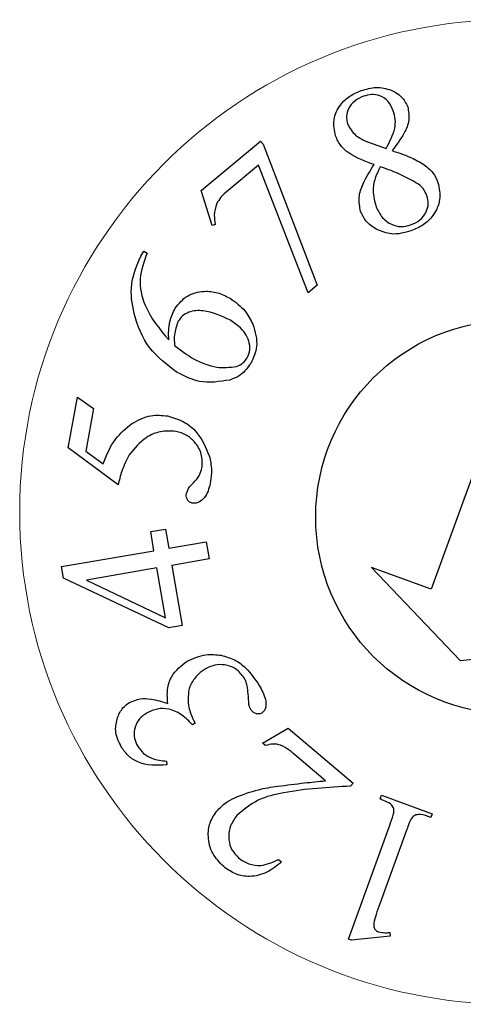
# Model space of a CAD drawing. Extents: x 6 to 155, y 6 to 169.
# Tile 3 of 4: x 137.78 to 142.07, y 59.15 to 68.65. Entities that reach past the tile are written whole.
import ezdxf

# ---------------------------------------------------------------- set-up
doc = ezdxf.new("R2010")
doc.units = 0
doc.header["$LTSCALE"] = 8
doc.header["$MEASUREMENT"] = 0
doc.layers.get('0').update_dxf_attribs({"linetype": 'CONTINUOUS'})

msp = doc.modelspace()

# ---------------------------------------------------------------- linework, layer by layer
at = {"linetype": 'Continuous'}
for p, q in [((139.5349276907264, 67.00332392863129), (140.1106537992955, 67.47843139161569)), ((140.1106537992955, 67.47843139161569), (140.1353526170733, 67.44853783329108)), ((141.1173976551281, 67.48264465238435), (141.3215281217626, 67.40804940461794)), ((140.1353526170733, 67.44853783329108), (140.6568569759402, 66.08751225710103)), ((140.091185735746, 67.24558141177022), (139.7957512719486, 67.00180885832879)), ((140.5681765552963, 66.01433454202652), (140.091185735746, 67.24558141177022)), ((139.6417422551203, 66.66416075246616), (139.5349276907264, 67.00332392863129)), ((139.6717024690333, 66.67452899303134), (139.6417422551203, 66.66416075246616)), ((138.9525141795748, 66.36710886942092), (138.9823484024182, 66.41807226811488)), ((138.9823484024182, 66.41807226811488), (139.0148093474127, 66.39883405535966)), ((140.6568569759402, 66.08751225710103), (140.5681765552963, 66.01433454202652)), ((142.5428692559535, 65.3145421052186), (141.7566992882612, 63.15455840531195)), ((138.2518063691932, 64.51954956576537), (138.3408604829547, 65.00838077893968)), ((138.3408604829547, 65.00838077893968), (138.4976457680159, 64.89867617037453)), ((138.4976457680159, 64.89867617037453), (138.4228537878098, 64.48824757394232)), ((138.734273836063, 64.16138296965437), (138.2518063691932, 64.51954956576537)), ((138.4228537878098, 64.48824757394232), (138.5896191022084, 64.36557832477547)), ((139.0492175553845, 63.71070535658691), (139.1929408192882, 63.73543105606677)), ((139.0806783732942, 63.52683109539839), (139.0492175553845, 63.71070535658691)), ((139.1929408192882, 63.73543105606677), (139.2244015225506, 63.55155677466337)), ((139.2244015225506, 63.55155677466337), (139.5861569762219, 63.61347344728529)), ((139.5861569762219, 63.61347344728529), (139.6147527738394, 63.44667816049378)), ((138.187375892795, 63.37390057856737), (139.0806783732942, 63.52683109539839)), ((138.2063231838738, 63.26278656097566), (138.187375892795, 63.37390057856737)), ((139.6147527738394, 63.44667816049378), (139.2529973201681, 63.38476148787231)), ((139.2529973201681, 63.38476148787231), (139.3524542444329, 62.80472465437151)), ((139.1092740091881, 63.36003672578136), (138.4292098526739, 63.24349161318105)), ((139.1914946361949, 62.87907719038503), (139.1092740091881, 63.36003672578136)), ((141.7566992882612, 63.15455840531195), (141.1802832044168, 63.36435618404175)), ((141.1802832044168, 63.36435618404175), (142.0386301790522, 62.46725375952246)), ((139.2231133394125, 62.78241201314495), (138.2063231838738, 63.26278656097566)), ((138.4292098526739, 63.24349161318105), (139.1914946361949, 62.87907719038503)), ((139.3524542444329, 62.80472465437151), (139.2231133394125, 62.78241201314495)), ((142.0386301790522, 62.46725375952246), (143.2728084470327, 62.60273953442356)), ((139.479078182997, 61.8613277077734), (139.4520877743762, 61.84598913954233)), ((139.4627431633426, 61.88996156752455), (139.479078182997, 61.8613277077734)), ((140.1282236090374, 61.67077530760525), (140.3757375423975, 61.81299266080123)), ((140.3757375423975, 61.81299266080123), (141.004278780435, 61.28362070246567)), ((140.1573033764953, 61.64636612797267), (140.1282236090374, 61.67077530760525)), ((139.2026247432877, 61.4966048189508), (139.2054530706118, 61.45911517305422)), ((140.7366925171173, 61.30614670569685), (140.4586192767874, 61.54016928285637)), ((141.004278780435, 61.28362070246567), (140.9798694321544, 61.2545405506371)), ((141.2644315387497, 61.13107370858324), (141.2773309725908, 61.16680389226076)), ((141.2773309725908, 61.16680389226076), (141.7663423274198, 60.98872085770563)), ((141.7663423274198, 60.98872085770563), (141.7534426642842, 60.95299063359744)), ((140.9581566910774, 59.77976351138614), (141.3578255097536, 60.87770320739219)), ((141.5159640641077, 60.82021516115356), (141.2604032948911, 60.11834207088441)), ((140.2825083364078, 60.54760505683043), (140.3115879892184, 60.52319585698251)), ((140.9894885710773, 59.76833573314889), (140.9581566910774, 59.77976351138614)), ((141.3622481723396, 59.80748942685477), (140.9894885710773, 59.76833573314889)), ((141.3586940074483, 59.84253320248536), (141.3622481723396, 59.80748942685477))]:
    msp.add_line(p, q, dxfattribs=at)
at = {"color": 7, "linetype": 'Continuous', "lineweight": 15}
msp.add_circle((142.5335025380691, 63.89999999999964), 4.75, dxfattribs=at)
at = {"linetype": 'Continuous'}
msp.add_circle((142.5421849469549, 63.85075961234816), 1.900000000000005, dxfattribs=at)
for points, knots in [([(140.8334785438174, 67.52818891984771), (140.8232191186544, 67.5803225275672), (140.8026676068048, 67.68475571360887), (140.8686067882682, 67.82361605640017), (140.9671300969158, 67.91815925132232), (141.0436003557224, 67.9501832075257), (141.0818747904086, 67.96621164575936)], [0, 0, 0, 0, 0.2788097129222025, 0.5585070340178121, 0.7790265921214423, 1, 1, 1, 1]), ([(141.0818747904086, 67.96621164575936), (141.1298013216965, 67.97989947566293), (141.2254781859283, 68.00722481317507), (141.363790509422, 67.97981641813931), (141.4770550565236, 67.91424667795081), (141.5134789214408, 67.8446102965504), (141.5316566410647, 67.80985751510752)], [0, 0, 0, 0, 0.2806610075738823, 0.5602901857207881, 0.7805581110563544, 1, 1, 1, 1]), ([(141.3915222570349, 67.77055652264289), (141.3778524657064, 67.80188977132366), (141.3505875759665, 67.86438506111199), (141.2693471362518, 67.92123020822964), (141.1809236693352, 67.93326264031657), (141.1295769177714, 67.91842947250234), (141.1038688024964, 67.91100285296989)], [0, 0, 0, 0, 0.2803375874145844, 0.5591433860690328, 0.7792734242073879, 1, 1, 1, 1]), ([(141.1038688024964, 67.91100285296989), (141.0742205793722, 67.89793178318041), (141.0150096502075, 67.87182734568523), (140.9587378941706, 67.79884821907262), (140.9331457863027, 67.7179318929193), (140.9443213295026, 67.6681586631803), (140.9499037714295, 67.64329578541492)], [0, 0, 0, 0, 0.2803290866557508, 0.5598495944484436, 0.7801347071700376, 1, 1, 1, 1]), ([(141.3215281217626, 67.40804940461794), (141.3566417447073, 67.47136142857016), (141.4055421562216, 67.55953188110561), (141.4154337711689, 67.68939742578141), (141.3994958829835, 67.7434928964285), (141.3915222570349, 67.77055652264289)], [0, 0, 0, 0, 0.5599954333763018, 0.7798684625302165, 1, 1, 1, 1]), ([(141.5316566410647, 67.80985751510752), (141.5387744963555, 67.76619203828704), (141.5530443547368, 67.6786516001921), (141.489654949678, 67.53016197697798), (141.421625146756, 67.44114474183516), (141.3799899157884, 67.38666489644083)], [0, 0, 0, 0, 0.2785684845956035, 0.5584733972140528, 1, 1, 1, 1]), ([(140.9499037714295, 67.64329578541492), (140.9726426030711, 67.604256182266), (141.0134125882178, 67.53425944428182), (141.0855110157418, 67.49847213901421), (141.1173976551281, 67.48264465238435)], [0, 0, 0, 0, 0.5577346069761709, 1, 1, 1, 1]), ([(141.2070573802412, 67.25127537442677), (141.1216635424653, 67.28167443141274), (141.0027719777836, 67.32399822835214), (140.8788453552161, 67.43160316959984), (140.848599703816, 67.49599603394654), (140.8334785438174, 67.52818891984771)], [0, 0, 0, 0, 0.5603935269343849, 0.7802209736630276, 1, 1, 1, 1]), ([(141.3799899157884, 67.38666489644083), (141.4375432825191, 67.3678604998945), (141.5402546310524, 67.33430164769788), (141.6352974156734, 67.2830404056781), (141.6770838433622, 67.26050293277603)], [0, 0, 0, 0, 0.5603408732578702, 0.9999999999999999, 0.9999999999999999, 0.9999999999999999, 0.9999999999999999]), ([(141.6770838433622, 67.26050293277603), (141.7126486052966, 67.23318695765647), (141.7761749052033, 67.18439476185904), (141.8089826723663, 67.11173428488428), (141.823423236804, 67.07975227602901)], [0, 0, 0, 0, 0.5598431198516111, 1, 1, 1, 1]), ([(141.0761999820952, 66.80002269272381), (141.0676106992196, 66.84514343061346), (141.050397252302, 66.93556814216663), (141.1048584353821, 67.09359274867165), (141.1682713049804, 67.19143238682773), (141.2070573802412, 67.25127537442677)], [0, 0, 0, 0, 0.2789080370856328, 0.5589487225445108, 1, 1, 1, 1]), ([(141.2651944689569, 67.23110083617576), (141.2334549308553, 67.16339280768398), (141.1767320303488, 67.04238928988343), (141.2080333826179, 66.91366644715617), (141.2218199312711, 66.85697101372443)], [0, 0, 0, 0, 0.5595542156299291, 1, 1, 1, 1]), ([(141.6358042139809, 67.06272306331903), (141.5694860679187, 67.10040741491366), (141.4509506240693, 67.16776350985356), (141.321999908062, 67.21173187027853), (141.2651944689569, 67.23110083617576)], [0, 0, 0, 0, 0.5594794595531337, 0.9999999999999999, 0.9999999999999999, 0.9999999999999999, 0.9999999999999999]), ([(141.823423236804, 67.07975227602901), (141.8346605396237, 67.02434603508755), (141.8571676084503, 66.91337349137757), (141.7879559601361, 66.76531764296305), (141.6840539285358, 66.66381774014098), (141.6028231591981, 66.62950835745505), (141.562165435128, 66.61233578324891)], [0, 0, 0, 0, 0.2789083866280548, 0.5586225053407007, 0.7790811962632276, 1, 1, 1, 1]), ([(139.7957512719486, 67.00180885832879), (139.7712582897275, 66.9814836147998), (139.727597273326, 66.94525197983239), (139.6987311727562, 66.89656361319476), (139.6860583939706, 66.87518847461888)], [0, 0, 0, 0, 0.5609805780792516, 1, 1, 1, 1]), ([(141.7162659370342, 66.95172164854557), (141.705780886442, 66.97584162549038), (141.6870482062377, 67.01893458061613), (141.6514690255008, 67.04933733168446), (141.6358042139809, 67.06272306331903)], [0, 0, 0, 0, 0.559719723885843, 1, 1, 1, 1]), ([(141.5592639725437, 66.6694658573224), (141.5904379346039, 66.6831695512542), (141.6526713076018, 66.71052658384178), (141.7111315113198, 66.78800547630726), (141.7356213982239, 66.87373777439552), (141.7227171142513, 66.92572961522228), (141.7162659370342, 66.95172164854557)], [0, 0, 0, 0, 0.2803743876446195, 0.55971851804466, 0.7798921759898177, 1, 1, 1, 1]), ([(139.6860583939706, 66.87518847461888), (139.6754056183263, 66.83819968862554), (139.6563636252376, 66.7720816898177), (139.6670114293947, 66.70436328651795), (139.6717024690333, 66.67452899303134)], [0, 0, 0, 0, 0.5594359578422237, 1, 1, 1, 1]), ([(141.2315088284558, 66.62564729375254), (141.1935110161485, 66.65051517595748), (141.1256368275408, 66.69493582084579), (141.0913098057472, 66.76790405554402), (141.0761999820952, 66.80002269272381)], [0, 0, 0, 0, 0.5598271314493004, 0.9999999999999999, 0.9999999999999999, 0.9999999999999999, 0.9999999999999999]), ([(141.2218199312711, 66.85697101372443), (141.2381394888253, 66.8195852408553), (141.2707107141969, 66.74496922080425), (141.3623857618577, 66.67270664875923), (141.4660463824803, 66.64557205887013), (141.528180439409, 66.66149843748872), (141.5592639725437, 66.6694658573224)], [0, 0, 0, 0, 0.280521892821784, 0.5598768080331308, 0.7798214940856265, 1, 1, 1, 1]), ([(141.562165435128, 66.61233578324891), (141.4991015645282, 66.59496391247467), (141.3864996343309, 66.56394605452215), (141.2788626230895, 66.60679593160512), (141.2315088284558, 66.62564729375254)], [0, 0, 0, 0, 0.5600602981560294, 1, 1, 1, 1]), ([(139.3054495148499, 65.24559269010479), (139.2080870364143, 65.31929619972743), (139.0132930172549, 65.46675549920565), (138.8840395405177, 65.78682089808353), (138.8405155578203, 66.10136666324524), (138.9152056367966, 66.27858586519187), (138.9525141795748, 66.36710886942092)], [0, 0, 0, 0, 0.2797269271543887, 0.5596522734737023, 0.7800413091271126, 1, 1, 1, 1]), ([(139.0148093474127, 66.39883405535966), (138.9843474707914, 66.31681061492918), (138.9233788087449, 66.15264280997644), (138.9924660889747, 65.83691195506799), (139.1355368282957, 65.66524715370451), (139.2228773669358, 65.56045076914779)], [0, 0, 0, 0, 0.2800345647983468, 0.5604819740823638, 1, 1, 1, 1]), ([(139.2849415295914, 65.86659329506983), (139.3208815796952, 65.91039279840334), (139.3929269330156, 65.99819319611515), (139.55194005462, 66.03663661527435), (139.696646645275, 66.02267257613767), (139.7754839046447, 65.98256340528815), (139.8149389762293, 65.9624902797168)], [0, 0, 0, 0, 0.2785660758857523, 0.5584130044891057, 0.779002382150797, 1, 1, 1, 1]), ([(139.8149389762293, 65.9624902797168), (139.8672883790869, 65.92512363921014), (139.9608805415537, 65.85831820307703), (140.012710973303, 65.7562501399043), (140.0355508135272, 65.71127235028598)], [0, 0, 0, 0, 0.5593353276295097, 0.9999999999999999, 0.9999999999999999, 0.9999999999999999, 0.9999999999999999]), ([(139.2228773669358, 65.56045076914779), (139.2217209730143, 65.6204388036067), (139.2196563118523, 65.72754327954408), (139.2649960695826, 65.82411175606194), (139.2849415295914, 65.86659329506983)], [0, 0, 0, 0, 0.5600889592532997, 1, 1, 1, 1]), ([(139.8182430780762, 65.74932241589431), (139.7330505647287, 65.78945125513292), (139.605282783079, 65.8496346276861), (139.4359801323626, 65.84233759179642), (139.3527808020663, 65.79478611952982), (139.3256918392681, 65.75631520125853), (139.3121405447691, 65.73707006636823)], [0, 0, 0, 0, 0.499622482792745, 0.7493106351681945, 0.8745922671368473, 1, 1, 1, 1]), ([(139.9812164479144, 65.38851996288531), (139.9918877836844, 65.41409788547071), (140.0132640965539, 65.46533436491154), (139.999077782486, 65.54883971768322), (139.9507179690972, 65.65911435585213), (139.8728440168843, 65.71214220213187), (139.8182430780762, 65.74932241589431)], [0, 0, 0, 0, 0.1865124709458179, 0.3736129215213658, 0.5608117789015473, 1, 1, 1, 1]), ([(139.3121405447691, 65.73707006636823), (139.2980485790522, 65.69546305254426), (139.2727921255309, 65.62089250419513), (139.2768079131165, 65.54247789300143), (139.2785830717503, 65.50781510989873)], [0, 0, 0, 0, 0.557955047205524, 0.9999999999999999, 0.9999999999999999, 0.9999999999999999, 0.9999999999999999]), ([(140.0355508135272, 65.71127235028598), (140.0574524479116, 65.63889325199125), (140.0966322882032, 65.50941426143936), (140.0404087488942, 65.38784823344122), (140.015614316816, 65.33423793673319)], [0, 0, 0, 0, 0.5590026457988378, 0.9999999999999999, 0.9999999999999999, 0.9999999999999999, 0.9999999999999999]), ([(139.2785830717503, 65.50781510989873), (139.3116235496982, 65.48214126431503), (139.3706193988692, 65.43629900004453), (139.4338189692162, 65.39647841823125), (139.4616237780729, 65.3789592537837)], [0, 0, 0, 0, 0.5600475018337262, 1, 1, 1, 1]), ([(139.4616237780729, 65.3789592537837), (139.5357424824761, 65.34347879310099), (139.6678634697, 65.28023276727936), (139.8125383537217, 65.29642523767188), (139.8760519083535, 65.30353387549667)], [0, 0, 0, 0, 0.5609911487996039, 1, 1, 1, 1]), ([(139.8760519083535, 65.30353387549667), (139.9002208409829, 65.3139843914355), (139.943440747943, 65.33267244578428), (139.9696594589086, 65.37143413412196), (139.9812164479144, 65.38851996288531)], [0, 0, 0, 0, 0.5592083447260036, 1, 1, 1, 1]), ([(140.015614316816, 65.33423793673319), (139.9860892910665, 65.2932378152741), (139.9333120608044, 65.21994836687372), (139.849620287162, 65.18757106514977), (139.8127479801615, 65.17330651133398)], [0, 0, 0, 0, 0.5594273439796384, 1, 1, 1, 1]), ([(139.8127479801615, 65.17330651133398), (139.7134255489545, 65.15781030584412), (139.5356115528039, 65.1300679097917), (139.3759348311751, 65.210214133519), (139.3054495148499, 65.24559269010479)], [0, 0, 0, 0, 0.5585748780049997, 1, 1, 1, 1]), ([(138.8648531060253, 64.7520243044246), (138.9257358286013, 64.78506432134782), (139.0345836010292, 64.84413415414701), (139.1570009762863, 64.83213495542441), (139.2109456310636, 64.82684736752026)], [0, 0, 0, 0, 0.5593382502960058, 1, 1, 1, 1]), ([(139.2109456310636, 64.82684736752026), (139.2638549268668, 64.81176675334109), (139.3697469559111, 64.78158459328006), (139.5252946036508, 64.65275763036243), (139.5809215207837, 64.52189658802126), (139.6148457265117, 64.44209067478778)], [0, 0, 0, 0, 0.2803720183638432, 0.5611331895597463, 1, 1, 1, 1]), ([(138.5896191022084, 64.36557832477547), (138.6237964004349, 64.45051658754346), (138.6848161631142, 64.6021644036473), (138.8098506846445, 64.7062411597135), (138.8648531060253, 64.7520243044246)], [0, 0, 0, 0, 0.5601021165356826, 1, 1, 1, 1]), ([(139.2916413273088, 64.67743735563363), (139.2416323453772, 64.68027739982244), (139.1414954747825, 64.68596424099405), (138.9723698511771, 64.61229219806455), (138.8909335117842, 64.51198062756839), (138.8412325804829, 64.45076006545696)], [0, 0, 0, 0, 0.2799391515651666, 0.5605439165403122, 1, 1, 1, 1]), ([(139.5439697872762, 64.32587481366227), (139.5459008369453, 64.37112477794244), (139.5497683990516, 64.46175271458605), (139.4826836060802, 64.57260992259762), (139.3944109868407, 64.6495739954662), (139.3259058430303, 64.66814741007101), (139.2916413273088, 64.67743735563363)], [0, 0, 0, 0, 0.2792147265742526, 0.5592193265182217, 0.7795328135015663, 1, 1, 1, 1]), ([(138.8412325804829, 64.45076006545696), (138.8149474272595, 64.39906544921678), (138.767966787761, 64.30666933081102), (138.7445772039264, 64.20581181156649), (138.734273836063, 64.16138296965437)], [0, 0, 0, 0, 0.5594890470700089, 1, 1, 1, 1]), ([(139.6148457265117, 64.44209067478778), (139.6246276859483, 64.39615956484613), (139.6420993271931, 64.31412161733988), (139.6315440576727, 64.23109948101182), (139.6268984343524, 64.19455947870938)], [0, 0, 0, 0, 0.5598763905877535, 1, 1, 1, 1]), ([(139.463674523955, 64.18240156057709), (139.4847623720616, 64.20592753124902), (139.5224098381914, 64.24792770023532), (139.5373834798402, 64.30206289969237), (139.5439697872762, 64.32587481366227)], [0, 0, 0, 0, 0.5601399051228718, 1, 1, 1, 1]), ([(139.3939706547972, 64.07890667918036), (139.4026356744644, 64.10109651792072), (139.4182017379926, 64.1409589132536), (139.4497070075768, 64.16967195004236), (139.463674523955, 64.18240156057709)], [0, 0, 0, 0, 0.5566609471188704, 1, 1, 1, 1]), ([(139.6268984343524, 64.19455947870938), (139.6161328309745, 64.14404352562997), (139.599988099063, 64.06828683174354), (139.5352838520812, 64.00485499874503), (139.4889042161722, 63.98213004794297), (139.4633585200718, 63.98359112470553), (139.4506200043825, 63.98431969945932)], [0, 0, 0, 0, 0.4996291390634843, 0.7492732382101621, 0.8749735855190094, 1, 1, 1, 1]), ([(139.4506200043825, 63.98431969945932), (139.4396974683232, 63.98815332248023), (139.4178035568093, 63.99583771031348), (139.3993497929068, 64.02352304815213), (139.3909023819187, 64.05196829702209), (139.39294742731, 64.06992309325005), (139.3939706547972, 64.07890667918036)], [0, 0, 0, 0, 0.2787276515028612, 0.5587016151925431, 0.7791987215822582, 1, 1, 1, 1]), ([(139.4008712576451, 62.46086006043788), (139.4599135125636, 62.4879147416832), (139.5654437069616, 62.53627139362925), (139.6800958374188, 62.52300516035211), (139.7306021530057, 62.51716114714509)], [0, 0, 0, 0, 0.5594821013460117, 1, 1, 1, 1]), ([(139.7306021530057, 62.51716114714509), (139.77411122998, 62.50469638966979), (139.8611450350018, 62.47976239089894), (139.9931565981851, 62.3817868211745), (140.0574781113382, 62.28478409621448), (140.0967737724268, 62.22552264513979)], [0, 0, 0, 0, 0.2800236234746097, 0.5601479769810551, 1, 1, 1, 1]), ([(139.2140677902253, 62.05384170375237), (139.2104310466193, 62.09839637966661), (139.2031656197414, 62.18740698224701), (139.2519124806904, 62.34569673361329), (139.3444632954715, 62.41724981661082), (139.4008712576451, 62.46086006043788)], [0, 0, 0, 0, 0.2812924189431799, 0.5619613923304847, 0.9999999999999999, 0.9999999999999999, 0.9999999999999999, 0.9999999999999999]), ([(139.9507982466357, 62.3005322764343), (139.9265118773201, 62.33176021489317), (139.8778624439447, 62.39431470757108), (139.769859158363, 62.42824544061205), (139.667888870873, 62.42913142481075), (139.6116818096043, 62.40312927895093), (139.5835725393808, 62.3901255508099)], [0, 0, 0, 0, 0.2790869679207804, 0.5590552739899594, 0.7794826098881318, 1, 1, 1, 1]), ([(139.5835725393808, 62.3901255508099), (139.5579246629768, 62.37311629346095), (139.5121041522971, 62.34272887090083), (139.4785811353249, 62.29929707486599), (139.4638225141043, 62.28017608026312)], [0, 0, 0, 0, 0.5597466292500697, 1, 1, 1, 1]), ([(139.4638225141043, 62.28017608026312), (139.452754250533, 62.26367491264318), (139.432994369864, 62.23421581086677), (139.4221608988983, 62.20049630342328), (139.41739566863, 62.18566437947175)], [0, 0, 0, 0, 0.560138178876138, 0.9999999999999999, 0.9999999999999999, 0.9999999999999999, 0.9999999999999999]), ([(139.9813405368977, 62.22434061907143), (139.9770937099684, 62.23914969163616), (139.9695051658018, 62.26561163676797), (139.9565175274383, 62.28985596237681), (139.9507982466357, 62.3005322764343)], [0, 0, 0, 0, 0.5596365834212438, 1, 1, 1, 1]), ([(140.0967737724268, 62.22552264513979), (140.1213215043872, 62.18270488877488), (140.1580675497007, 62.1186100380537), (140.1641756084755, 62.03222154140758), (140.1504311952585, 61.98392482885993), (140.1316024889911, 61.96788117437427), (140.1222213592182, 61.95988765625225)], [0, 0, 0, 0, 0.5010515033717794, 0.7500351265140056, 0.8754586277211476, 0.9999999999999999, 0.9999999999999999, 0.9999999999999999, 0.9999999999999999]), ([(139.41739566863, 62.18566437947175), (139.4119076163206, 62.12805123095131), (139.4021030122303, 62.0251232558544), (139.4442066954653, 61.93127776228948), (139.4627431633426, 61.88996156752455)], [0, 0, 0, 0, 0.5597423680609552, 0.9999999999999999, 0.9999999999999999, 0.9999999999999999, 0.9999999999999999]), ([(139.997298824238, 62.04372095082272), (139.9952778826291, 62.07753229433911), (139.9916699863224, 62.13789416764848), (139.9844960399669, 62.19793243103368), (139.9813405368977, 62.22434061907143)], [0, 0, 0, 0, 0.5601440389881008, 1, 1, 1, 1]), ([(138.7285401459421, 61.91742762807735), (138.74341927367, 61.95048641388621), (138.7699880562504, 62.00951754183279), (138.8224978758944, 62.04676505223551), (138.8456009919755, 62.06315310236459)], [0, 0, 0, 0, 0.5600229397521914, 1, 1, 1, 1]), ([(138.8456009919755, 62.06315310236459), (138.8786216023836, 62.07660350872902), (138.9447737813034, 62.1035495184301), (139.0740057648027, 62.09753405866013), (139.1609366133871, 62.0704159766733), (139.2140677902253, 62.05384170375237)], [0, 0, 0, 0, 0.2792838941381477, 0.5595062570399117, 1, 1, 1, 1]), ([(140.0161941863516, 61.99417163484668), (140.011629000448, 62.00302771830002), (140.0034704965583, 62.01885454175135), (139.9991859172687, 62.03611762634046), (139.997298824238, 62.04372095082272)], [0, 0, 0, 0, 0.559561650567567, 0.9999999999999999, 0.9999999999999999, 0.9999999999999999, 0.9999999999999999]), ([(139.0122865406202, 61.96137331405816), (138.983511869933, 61.941341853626), (138.9260293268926, 61.90132543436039), (138.8879962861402, 61.80810593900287), (138.8868066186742, 61.71712332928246), (138.9102605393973, 61.66744167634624), (138.9219937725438, 61.64258756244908)], [0, 0, 0, 0, 0.2797661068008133, 0.5588827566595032, 0.7793234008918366, 0.9999999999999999, 0.9999999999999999, 0.9999999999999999, 0.9999999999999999]), ([(139.4520877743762, 61.84598913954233), (139.4199283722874, 61.8796358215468), (139.3556214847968, 61.94691671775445), (139.235385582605, 62.00303417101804), (139.1124907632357, 62.00737184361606), (139.0457043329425, 61.97671367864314), (139.0122865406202, 61.96137331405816)], [0, 0, 0, 0, 0.2801622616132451, 0.5602207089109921, 0.7799485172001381, 1, 1, 1, 1]), ([(140.1222213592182, 61.95988765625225), (140.11132793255, 61.95575359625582), (140.0894862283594, 61.94746466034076), (140.0572027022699, 61.95596249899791), (140.0314819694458, 61.97144122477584), (140.021290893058, 61.9865936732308), (140.0161941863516, 61.99417163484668)], [0, 0, 0, 0, 0.2786355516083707, 0.5586740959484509, 0.7792864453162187, 1, 1, 1, 1]), ([(138.761848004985, 61.63993044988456), (138.7379130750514, 61.69012680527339), (138.6951829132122, 61.77974053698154), (138.7183499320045, 61.87536595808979), (138.7285401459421, 61.91742762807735)], [0, 0, 0, 0, 0.5601413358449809, 1, 1, 1, 1]), ([(140.4586192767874, 61.54016928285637), (140.4108492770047, 61.58378125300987), (140.3443525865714, 61.64448989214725), (140.2296375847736, 61.66691104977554), (140.1814351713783, 61.65322022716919), (140.1573033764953, 61.64636612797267)], [0, 0, 0, 0, 0.5602140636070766, 0.7798279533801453, 1, 1, 1, 1]), ([(139.2054530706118, 61.45911517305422), (139.1075736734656, 61.45503493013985), (138.9710262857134, 61.44934275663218), (138.824532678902, 61.54605281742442), (138.7827550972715, 61.60861963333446), (138.761848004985, 61.63993044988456)], [0, 0, 0, 0, 0.5584071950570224, 0.7790101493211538, 1, 1, 1, 1]), ([(138.9219937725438, 61.64258756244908), (138.9399843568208, 61.61725800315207), (138.9759691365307, 61.56659380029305), (139.0746955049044, 61.51032958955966), (139.1541026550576, 61.50181046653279), (139.2026247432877, 61.4966048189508)], [0, 0, 0, 0, 0.2799889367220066, 0.560034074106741, 1, 1, 1, 1]), ([(140.2759133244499, 61.25401385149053), (140.361749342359, 61.2653800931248), (140.5150169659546, 61.28567549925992), (140.6689626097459, 61.29989201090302), (140.7366925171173, 61.30614670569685)], [0, 0, 0, 0, 0.5600401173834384, 1, 1, 1, 1]), ([(139.86019490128, 61.14338604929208), (139.9355868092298, 61.17243744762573), (140.0703025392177, 61.22434859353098), (140.2130518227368, 61.24494427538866), (140.2759133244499, 61.25401385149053)], [0, 0, 0, 0, 0.5596370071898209, 1, 1, 1, 1]), ([(140.9798694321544, 61.2545405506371), (140.7640898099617, 61.24267298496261), (140.4636186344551, 61.22614750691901), (140.0798846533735, 61.13595316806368), (139.947253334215, 61.02670456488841), (139.8811557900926, 60.97225992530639)], [0, 0, 0, 0, 0.5610385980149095, 0.7812411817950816, 1, 1, 1, 1]), ([(139.686249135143, 61.01336339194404), (139.714959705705, 61.04276903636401), (139.7662535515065, 61.0953046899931), (139.831478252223, 61.12868820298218), (139.86019490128, 61.14338604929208)], [0, 0, 0, 0, 0.5597273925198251, 1, 1, 1, 1]), ([(141.3578255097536, 60.87770320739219), (141.3692130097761, 60.91047945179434), (141.385065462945, 60.95610701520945), (141.4017643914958, 61.01663296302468), (141.388233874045, 61.06964365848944), (141.3312058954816, 61.10414533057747), (141.2867923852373, 61.12205615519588), (141.2644315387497, 61.13107370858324)], [0, 0, 0, 0, 0.3150962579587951, 0.4386431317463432, 0.5610484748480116, 0.7790013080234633, 1, 1, 1, 1]), ([(139.7539148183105, 60.47809306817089), (139.7142111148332, 60.51850002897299), (139.6348580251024, 60.59925867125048), (139.5986517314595, 60.75627403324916), (139.6114155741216, 60.90294630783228), (139.6613091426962, 60.97656437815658), (139.686249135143, 61.01336339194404)], [0, 0, 0, 0, 0.2800184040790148, 0.5596537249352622, 0.7798868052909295, 1, 1, 1, 1]), ([(139.8811557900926, 60.97225992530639), (139.8563827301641, 60.93707234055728), (139.8068914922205, 60.86677512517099), (139.7971205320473, 60.74451680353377), (139.8263493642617, 60.63624539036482), (139.8732591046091, 60.58758689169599), (139.8967109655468, 60.56326076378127)], [0, 0, 0, 0, 0.2801332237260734, 0.5596458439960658, 0.7798511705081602, 1, 1, 1, 1]), ([(141.7534426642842, 60.95299063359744), (141.7202031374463, 60.9654188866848), (141.673984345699, 60.98270008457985), (141.6099042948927, 60.98027913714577), (141.5609065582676, 60.94917370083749), (141.5417345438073, 60.8856360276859), (141.5238468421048, 60.84022635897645), (141.5159640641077, 60.82021516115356)], [0, 0, 0, 0, 0.3142351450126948, 0.4369366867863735, 0.5592311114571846, 0.8057613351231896, 1, 1, 1, 1]), ([(140.3115879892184, 60.52319585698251), (140.266486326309, 60.48664900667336), (140.1764970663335, 60.41372876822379), (140.01559245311, 60.37421960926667), (139.8652944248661, 60.39844047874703), (139.7910614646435, 60.45152782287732), (139.7539148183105, 60.47809306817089)], [0, 0, 0, 0, 0.2806061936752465, 0.5598805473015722, 0.7797614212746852, 0.9999999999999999, 0.9999999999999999, 0.9999999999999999, 0.9999999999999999]), ([(139.8967109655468, 60.56326076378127), (139.9287996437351, 60.54141457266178), (139.9929724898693, 60.49772526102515), (140.1356010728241, 60.47886316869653), (140.2268499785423, 60.52156100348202), (140.2825083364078, 60.54760505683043)], [0, 0, 0, 0, 0.2806236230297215, 0.5612078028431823, 1, 1, 1, 1]), ([(141.2604032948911, 60.11834207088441), (141.2477608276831, 60.08429738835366), (141.2251948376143, 60.02352982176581), (141.2102625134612, 59.96047115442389), (141.2036959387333, 59.93274074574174)], [0, 0, 0, 0, 0.5602442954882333, 1, 1, 1, 1]), ([(141.2036959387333, 59.93274074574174), (141.2027190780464, 59.92294161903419), (141.2007692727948, 59.90338264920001), (141.2106178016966, 59.87691962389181), (141.228305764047, 59.85825237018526), (141.2423996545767, 59.85183994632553), (141.2494532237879, 59.84863072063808)], [0, 0, 0, 0, 0.2799741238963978, 0.5588258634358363, 0.779205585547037, 1, 1, 1, 1]), ([(141.2494532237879, 59.84863072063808), (141.2696950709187, 59.84473708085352), (141.305888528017, 59.83777505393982), (141.3425403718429, 59.84107764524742), (141.3586940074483, 59.84253320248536)], [0, 0, 0, 0, 0.5592681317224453, 0.9999999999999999, 0.9999999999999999, 0.9999999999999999, 0.9999999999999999])]:
    msp.add_open_spline(points, degree=3, knots=knots, dxfattribs=at)

doc.saveas('drawing.dxf')
